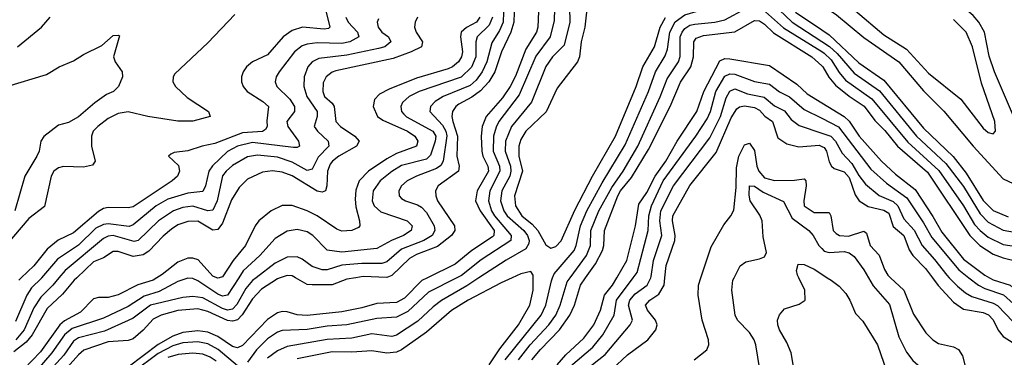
# Model space of a CAD drawing. Header units: inches. Extents: x 1305375 to 1407406, y 744550 to 841633.
# Tile 254 of 256: x 1346773 to 1350735, y 829680 to 831040. Entities that reach past the tile are written whole.
import ezdxf

# ---------------------------------------------------------------- set-up
doc = ezdxf.new("R2010")
doc.units = ezdxf.units.IN
doc.header["$MEASUREMENT"] = 0
for name, color, linetype in [('B3842', 7, 'Continuous'), ('B3843', 7, 'Continuous'), ('B3852', 7, 'Continuous'), ('B3853', 7, 'Continuous')]:
    doc.layers.add(name, color=color, linetype=linetype)

msp = doc.modelspace()

# ---------------------------------------------------------------- linework, layer by layer
at = {"layer": 'B3842', "color": 5}
for points, elevation in [([(1347325.4, 830000), (1347310, 829990.5), (1347248.4, 829971.6), (1347170, 829930.8), (1347130, 829921.2), (1347090, 829920.2), (1347070, 829914.8), (1347018.3, 829861.7), (1346953.9, 829826.1), (1346934.6, 829810), (1346857.7, 829702.3), (1346790, 829631.9), (1346740.5, 829599.5)], 1420), ([(1347003.3, 830000), (1346992.9, 829990), (1346945.8, 829934.2), (1346883.4, 829876.6), (1346823.6, 829770), (1346799.5, 829740.5), (1346750, 829701.2)], 1380), ([(1346861.7, 830000), (1346860.9, 829999.1), (1346820.4, 829959.6), (1346801.5, 829930), (1346756.1, 829823.9)], 1340), ([(1347724.3, 830000), (1347710, 829989.2), (1347682.6, 829957.4), (1347647.1, 829892.9), (1347630, 829873.2), (1347610, 829869.3), (1347590, 829875.8), (1347510, 829919.6), (1347470, 829925.1), (1347430, 829920.2), (1347300.1, 829890), (1347230, 829837.4), (1347210, 829827.4), (1347114.4, 829785.6), (1347010, 829757.8), (1346990, 829744.1), (1346951.3, 829688.7), (1346880.3, 829610), (1346843.4, 829550), (1346800.5, 829499.5), (1346782.8, 829470), (1346756.7, 829390)], 1460), ([(1346931.3, 830000), (1346906.2, 829970), (1346858.3, 829921.7), (1346830, 829878.4), (1346791, 829790), (1346757.8, 829750)], 1360), ([(1347654.6, 830000), (1347610, 829929.9), (1347590, 829926.2), (1347570, 829934.2), (1347490, 829988.2), (1347470, 829997.1), (1347450, 829998.6), (1347410, 829984.9), (1347334.5, 829945.5), (1347274.1, 829925.9), (1347210, 829885), (1347110, 829837), (1346984.4, 829795.6), (1346953.7, 829770), (1346902.6, 829697.4), (1346810, 829589.9), (1346769.5, 829550.5)], 1440), ([(1346780, 830000), (1346769.7, 829990)], 1320), ([(1347821.8, 830000), (1347810, 829995.8), (1347746.1, 829953.9), (1347710, 829914.8), (1347668.7, 829851.3), (1347649.1, 829830.9), (1347630, 829824.7), (1347610, 829828), (1347530, 829864.5), (1347490, 829874.7), (1347410, 829868.1), (1347342.7, 829850), (1347310, 829833.3), (1347270, 829788.5), (1347230, 829754.2), (1347210, 829747.5), (1347130, 829741.7), (1347031.4, 829708.6), (1347010, 829690.3), (1346921.9, 829590)], 1480), ([(1348413.9, 830000), (1348391.2, 829988.8), (1348321.7, 829918.3), (1348290, 829900.5), (1348210, 829896.7), (1348150, 829878.9), (1348070, 829862.9), (1347930, 829847.9), (1347890.2, 829850.2), (1347850, 829863.3), (1347830, 829864.5), (1347810, 829859.3), (1347770, 829831.8), (1347670, 829727.5), (1347650, 829717.6), (1347630, 829722.8), (1347570, 829763.4), (1347530, 829780.5), (1347490, 829786.9), (1347430, 829780.1), (1347390, 829765.4), (1347330, 829731.3), (1347210, 829640.6)], 1520), ([(1347575.3, 830000), (1347570, 829998.4), (1347566.3, 830000)], 1420), ([(1348532.1, 830000), (1348418.4, 829941.6), (1348335.3, 829864.7), (1348290, 829841.5), (1348210, 829836.3), (1348089.1, 829810.9), (1348010, 829804.9), (1347930, 829791.6), (1347830, 829788.4), (1347810, 829781.5), (1347770, 829753.5), (1347726.1, 829710), (1347690, 829660.6)], 1540), ([(1348621.1, 830000), (1348572.2, 829967.8), (1348470, 829908.6), (1348436.6, 829883.4), (1348375, 829825), (1348290, 829768.8), (1348270, 829763.6), (1348190, 829774.2), (1348110, 829757.1), (1348010, 829752), (1347850, 829722.9), (1347810, 829705.2), (1347770, 829675.9)], 1560), ([(1348125.9, 830000), (1348090, 829994.5), (1348030, 829972.3), (1347950, 829971.5), (1347930, 829973.2), (1347883.2, 830000)], 1480), ([(1348754.9, 830000), (1348710, 829980.1), (1348578.1, 829910), (1348510, 829867.7), (1348410, 829781.3), (1348310.1, 829710), (1348290, 829701.1), (1348250, 829696.2), (1348190, 829705.9), (1348110, 829700.2), (1348030, 829702.3), (1347890, 829673.5)], 1580), ([(1348662.8, 829650), (1348705.6, 829714.4), (1348780.6, 829810), (1348826.2, 829890), (1348839.3, 829950), (1348839.4, 830000)], 1580), ([(1348726.2, 829670), (1348871.5, 829850), (1348890.5, 829890), (1348912.4, 829987.6), (1348917.6, 830000)], 1560), ([(1348779.7, 829670), (1348827, 829730), (1348901.7, 829810), (1348929.9, 829850), (1348948.5, 829890), (1348976, 829984), (1348987.7, 830000)], 1540), ([(1348834.1, 829670), (1348868.1, 829711.8), (1348945, 829790), (1348987.3, 829850), (1349005.5, 829890), (1349029, 829971), (1349049.7, 830000)], 1520), ([(1348935.2, 829650), (1348970.4, 829689.6), (1349043.4, 829756.6), (1349083.6, 829810), (1349110.4, 829869.6), (1349125.9, 829930), (1349158.6, 829970), (1349176, 830000)], 1480), ([(1348990, 829644.2), (1349079.6, 829720.4), (1349120.1, 829770), (1349165, 829850), (1349174.3, 829910), (1349241.9, 830000)], 1460), ([(1349052.3, 829630), (1349128.3, 829691.7), (1349229.6, 829810.4), (1349238.4, 829830), (1349222.6, 829890), (1349228.4, 829910), (1349250, 829935.3), (1349298.4, 829970), (1349312.2, 830000)], 1440), ([(1349156.2, 829630), (1349218.1, 829690), (1349299.9, 829750), (1349332.1, 829790), (1349337.6, 829810), (1349331.3, 829830), (1349298.8, 829870), (1349291.4, 829890), (1349309.2, 829910), (1349345.3, 829934.7), (1349366.1, 829970), (1349369.1, 830000)], 1420), ([(1349487.3, 829670), (1349538.3, 829710), (1349546.2, 829730), (1349545.2, 829750), (1349519.6, 829830), (1349503.7, 829930), (1349504.5, 829970), (1349514.2, 830000)], 1380), ([(1349750.9, 829630), (1349735.4, 829730), (1349728.3, 829750), (1349710, 829779.4), (1349661.5, 829830), (1349651.3, 829850), (1349638.9, 829950), (1349643.1, 829990), (1349648, 830000)], 1360), ([(1349895.1, 829595.1), (1349877.7, 829697.7), (1349860, 829740), (1349830.9, 829790), (1349823.5, 829810), (1349822.6, 829830), (1349830, 829850.7), (1349850, 829874.4), (1349910, 829894.3), (1349933.7, 829910), (1349932.8, 829950), (1349908.1, 830000)], 1340), ([(1347650, 829644.8), (1347571.8, 829711.8), (1347530, 829734.1), (1347490, 829742.4), (1347430, 829737.6), (1347390, 829725.7), (1347330, 829695.6), (1347230, 829619.4)], 1540), ([(1347564.1, 829664.1), (1347540.1, 829680.1), (1347510, 829691.9), (1347470, 829697), (1347410.7, 829690.7), (1347370, 829679.2)], 1560)]:
    msp.add_lwpolyline(points, dxfattribs=dict(at, elevation=elevation))
at = {"layer": 'B3843', "color": 5}
for points, elevation in [([(1348862.9, 831137.1), (1348858.1, 831010), (1348852.6, 830990), (1348810, 830920.9), (1348767.8, 830812.2), (1348746.3, 830770), (1348715.2, 830724.8), (1348650.1, 830650), (1348633.8, 830610), (1348630, 830570), (1348632.1, 830510), (1348636.6, 830490), (1348657.3, 830450), (1348659.1, 830430), (1348614.3, 830350), (1348607.8, 830310), (1348625.6, 830270), (1348682.4, 830190), (1348681, 830170), (1348675.6, 830164.4), (1348592.3, 830110), (1348525.1, 830054.9), (1348413.9, 830000)], 1520), ([(1348926.8, 831130), (1348923.6, 831036.4), (1348908.1, 830970), (1348850, 830892.9), (1348783.3, 830736.7), (1348701.6, 830630), (1348690, 830606.6), (1348680.1, 830570), (1348678.2, 830510), (1348704.2, 830450), (1348705.7, 830430), (1348664.5, 830350), (1348659.2, 830310), (1348672.2, 830270), (1348684.3, 830250), (1348751.2, 830170), (1348748.7, 830150), (1348630, 830072.8), (1348550.5, 830009.5), (1348532.1, 830000)], 1540), ([(1348917.6, 830000), (1348924.2, 830015.8), (1349004.2, 830110), (1349012.8, 830130), (1349029, 830210), (1349055.3, 830270), (1349117.2, 830382.8), (1349210, 830536.1), (1349303.8, 830750), (1349331.2, 830830), (1349370, 830893.6), (1349379.2, 830920.8), (1349389, 830990), (1349410, 831030.7), (1349450, 831059.3), (1349670, 831125), (1349729.4, 831130.6), (1349770, 831125.5), (1349802.9, 831102.9), (1349881.4, 831030), (1350000, 830952.3)], 1560), ([(1348985.7, 831090), (1348987.3, 831030), (1348963.5, 830936.5), (1348916.8, 830890), (1348890, 830851.1), (1348832.6, 830707.4), (1348752.7, 830610), (1348728.4, 830550), (1348726.3, 830510), (1348748.1, 830450), (1348750, 830430), (1348744.8, 830410), (1348712.5, 830350), (1348707.3, 830310), (1348720.7, 830270), (1348734.1, 830250), (1348801.6, 830190), (1348816.2, 830170), (1348822.6, 830150), (1348821.4, 830138.6), (1348810, 830116.7), (1348730, 830071.7), (1348621.1, 830000)], 1560), ([(1348987.7, 830000), (1349053.4, 830090), (1349069.7, 830130), (1349071.4, 830190), (1349103, 830270), (1349155.7, 830364.3), (1349201.9, 830430), (1349259.9, 830530), (1349350.5, 830729.5), (1349378.7, 830801.3), (1349423.8, 830870), (1349430, 830890.8), (1349430.7, 830970), (1349438.3, 830990), (1349450, 831004.8), (1349470, 831017), (1349490, 831022), (1349570, 831029.8), (1349610, 831039.7), (1349695.1, 831084.9), (1349730, 831091.1), (1349762.5, 831082.5), (1349846.6, 831006.6), (1350000, 830911.1)], 1540), ([(1347639.5, 831060.5), (1347530, 830946.6), (1347397.9, 830822.1), (1347390.2, 830810), (1347389.5, 830790), (1347399.8, 830770), (1347446.9, 830726.9), (1347533.4, 830670), (1347539.5, 830650), (1347470, 830631.6), (1347409.5, 830630.5), (1347289.5, 830649.5), (1347210, 830668.9), (1347170, 830661.8), (1347130, 830641.5), (1347088.4, 830610), (1347069.6, 830590), (1347062, 830570), (1347062.5, 830530), (1347077.1, 830470), (1347066.6, 830453.4), (1347030, 830445.4), (1346950, 830448.1), (1346930, 830442.7), (1346911.3, 830430), (1346899.4, 830410), (1346873.2, 830286.8), (1346810, 830238.7), (1346717.5, 830130)], 1280), ([(1346764.8, 830930), (1346860.6, 831010), (1346895.6, 831050)], 1280), ([(1348004.6, 831075.4), (1348021.4, 831010), (1348015.9, 831004.1), (1347998.3, 831001.7), (1347911, 831009), (1347870, 830996.2), (1347834, 830970), (1347770, 830898), (1347710.1, 830869.9), (1347686, 830850), (1347672.1, 830830), (1347665.3, 830810), (1347665.6, 830790), (1347672.4, 830770), (1347688.7, 830750), (1347751.6, 830710), (1347774, 830690), (1347767.2, 830632.8), (1347769.1, 830610), (1347762.7, 830597.3), (1347750.3, 830589.7), (1347670, 830584.5), (1347559.1, 830540.9), (1347507.5, 830530), (1347450, 830511.1), (1347395.2, 830504.8), (1347381.5, 830498.5), (1347372.2, 830490), (1347412.4, 830452.4), (1347416.6, 830430), (1347408.8, 830410), (1347387, 830390), (1347230, 830285.6), (1347210, 830281.2), (1347130, 830282.8), (1347110, 830279.4), (1347090, 830267.3), (1346990, 830181.8), (1346928, 830152), (1346884.1, 830115.9), (1346830, 830048.6), (1346780, 830000)], 1320), ([(1348085.6, 831050), (1348094.9, 831030), (1348132.2, 830990), (1348138.4, 830970), (1348102.2, 830950), (1348070, 830943.6), (1347970, 830946.2), (1347930, 830941.4), (1347910, 830934.2), (1347878.9, 830910), (1347816.9, 830830), (1347805.9, 830810), (1347801.9, 830790), (1347808.2, 830770), (1347859.6, 830719.6), (1347879.4, 830690), (1347879.3, 830670), (1347848.7, 830630), (1347852.8, 830610), (1347895.6, 830550), (1347899.2, 830530), (1347890, 830524.6), (1347875.2, 830524.8), (1347710, 830545.4), (1347650, 830530.7), (1347610, 830508.6), (1347548.5, 830451.5), (1347535, 830430), (1347520.4, 830370), (1347510, 830347.3), (1347450, 830340.9), (1347370, 830317.3), (1347322, 830290), (1347230, 830213.2), (1347213.3, 830206.7), (1347130, 830217.9), (1347110, 830214.4), (1347079.8, 830200.2), (1347010, 830131.4), (1346925.1, 830074.9), (1346861.7, 830000)], 1340), ([(1348373.9, 831050), (1348364.2, 831030), (1348361.7, 831010), (1348368, 830990), (1348394.4, 830950), (1348389.4, 830930), (1348348.6, 830910), (1348276, 830884), (1348045.7, 830834.3), (1348030, 830828.5), (1348006.4, 830810), (1347994.7, 830785.3), (1347992.4, 830750), (1347999.9, 830730), (1348030, 830703.4), (1348038.3, 830690), (1348044.9, 830630), (1348064.1, 830610), (1348121.4, 830570), (1348138.6, 830550), (1348128.8, 830530), (1348058, 830490), (1348031.8, 830470), (1348022.8, 830457.2), (1348011.7, 830430), (1348009.7, 830370.3), (1348004.1, 830350), (1347990, 830344.4), (1347970, 830349.4), (1347870, 830411.1), (1347830, 830426), (1347790, 830431.2), (1347750, 830426.1), (1347690, 830397.1), (1347656.1, 830363.9), (1347625.4, 830314.6), (1347590, 830220.4), (1347570, 830194), (1347550, 830191.5), (1347490, 830227.8), (1347450, 830226.8), (1347410, 830212.7), (1347383.6, 830196.4), (1347350, 830167.8), (1347292.4, 830107.6), (1347270, 830092.5), (1347230, 830085.3), (1347170, 830106.2), (1347150, 830105.9), (1347110, 830080.9), (1347070, 830064.1), (1347003.3, 830000)], 1380), ([(1348624.1, 831050), (1348610.6, 831029.4), (1348571.3, 831008.7), (1348549.3, 830990), (1348546.7, 830970), (1348554.8, 830910), (1348551, 830890), (1348538.6, 830870), (1348515.1, 830850), (1348497.8, 830842.2), (1348370, 830803.8), (1348259.5, 830760.5), (1348220.7, 830739.3), (1348201.5, 830718.5), (1348196.1, 830690), (1348213.3, 830650), (1348234.8, 830634.8), (1348334.2, 830590), (1348362.8, 830570), (1348375.1, 830550), (1348370, 830529.9), (1348290, 830500.9), (1348250, 830479.2), (1348176.4, 830430), (1348139.5, 830390), (1348126.4, 830353.6), (1348123.5, 830316.5), (1348125.8, 830285.8), (1348140.4, 830230), (1348142.2, 830210), (1348137.1, 830202.9), (1348109.6, 830190.4), (1348070, 830188.4), (1348050, 830195.9), (1347970, 830249.2), (1347930, 830269.6), (1347870, 830291), (1347830, 830291.1), (1347785, 830270), (1347735, 830230), (1347721, 830210), (1347682.5, 830130), (1347632.6, 830070), (1347590, 830004.3), (1347575.3, 830000)], 1420), ([(1348675.6, 831050), (1348662.2, 831017.8), (1348614.5, 830970), (1348609.2, 830950), (1348608.4, 830890), (1348590.9, 830849.1), (1348550, 830808.8), (1348380.5, 830750), (1348341, 830730), (1348314.1, 830705.9), (1348306.3, 830690), (1348309.6, 830670), (1348318.8, 830658.8), (1348330, 830647.8), (1348435.6, 830590), (1348447.6, 830570), (1348445.6, 830550), (1348426.2, 830493.8), (1348410, 830477.6), (1348310, 830452.4), (1348270, 830428), (1348223.6, 830390), (1348195, 830350), (1348191, 830310), (1348199.1, 830290), (1348226.4, 830266.4), (1348331.9, 830230), (1348352.5, 830210), (1348348.8, 830190), (1348317.3, 830170), (1348269.3, 830150.7), (1348210, 830118), (1348070, 830102.8), (1348010, 830111.1), (1347952.5, 830170), (1347930, 830184.9), (1347890, 830194.1), (1347850, 830187.5), (1347801.1, 830158.9), (1347739.1, 830090), (1347672.3, 830027.7), (1347654.6, 830000)], 1440), ([(1348719.8, 831070), (1348718.3, 831030), (1348704.4, 830995.6), (1348673, 830947), (1348652.7, 830870), (1348634.7, 830830), (1348610, 830796.6), (1348585.7, 830774.3), (1348477.2, 830730), (1348445, 830710), (1348425.8, 830690), (1348423.4, 830670), (1348474.2, 830614.2), (1348488.3, 830590), (1348492.5, 830572.5), (1348477.1, 830470), (1348467.2, 830452.8), (1348450, 830439.8), (1348369.3, 830410), (1348332.3, 830390), (1348310.1, 830370), (1348299.2, 830350), (1348300.5, 830330), (1348310, 830319.8), (1348325.5, 830310), (1348374.2, 830294.2), (1348390, 830284.6), (1348410, 830263.6), (1348440.5, 830210), (1348443.3, 830190), (1348432.3, 830170), (1348399.2, 830150), (1348310, 830114.7), (1348250, 830064.8), (1348230, 830057.4), (1348150, 830057.7), (1348070, 830051), (1348010, 830032.1), (1347990, 830032.1), (1347950, 830045.4), (1347910, 830075.4), (1347890, 830084.5), (1347850, 830082.6), (1347801.7, 830058.3), (1347724.3, 830000)], 1460), ([(1348763.4, 831070), (1348762.1, 831030), (1348748.9, 830990), (1348711.9, 830910), (1348684.4, 830830), (1348660.3, 830790), (1348626.8, 830753.2), (1348592.2, 830727.8), (1348540.4, 830699.6), (1348528.2, 830690), (1348515.1, 830670), (1348512.3, 830650), (1348516, 830630), (1348534.3, 830570), (1348532.3, 830490), (1348542, 830450), (1348539.2, 830430), (1348457.1, 830370), (1348446, 830350), (1348447, 830330), (1348454.9, 830310), (1348522.4, 830210), (1348524.4, 830190), (1348511.2, 830170), (1348454, 830126), (1348370, 830093.4), (1348341.8, 830078.2), (1348270.2, 830009.8), (1348250, 830001.1), (1348155.4, 830004.6), (1348125.9, 830000)], 1480), ([(1349053.5, 831070), (1349047.5, 831010), (1349032.3, 830950), (1349025.4, 830890), (1349017.8, 830870), (1348935.8, 830764.2), (1348892.1, 830667.9), (1348809.6, 830590.4), (1348790, 830556.5), (1348782.1, 830530), (1348781, 830490), (1348796.6, 830430), (1348764.2, 830330), (1348767.7, 830290), (1348793.9, 830250), (1348835.7, 830215.7), (1348858.5, 830190), (1348890, 830133), (1348910, 830119.4), (1348930, 830126.5), (1348951.3, 830148.7), (1349007.2, 830272.8), (1349078.6, 830410), (1349170, 830570.8), (1349253.3, 830770), (1349280.9, 830850), (1349326.8, 830930), (1349350.4, 831010), (1349371.6, 831048.4)], 1580), ([(1349895.2, 831070), (1350000, 830998.7)], 1580), ([(1348217.4, 831042.6), (1348211.6, 831030), (1348216.2, 831010), (1348230.9, 830990), (1348256.6, 830970), (1348267.1, 830950), (1348242.4, 830930), (1348216.3, 830923.7), (1348090, 830897.1), (1347976.4, 830883.6), (1347950.1, 830870), (1347933.1, 830850), (1347917.8, 830810), (1347917.2, 830770), (1347928.6, 830730), (1347970.8, 830670), (1347970.1, 830650), (1347958.2, 830610), (1347971.3, 830590), (1348014.1, 830550), (1348016.8, 830530), (1347973.9, 830486.1), (1347950, 830437.4), (1347930, 830431.6), (1347870, 830466.2), (1347810, 830486.5), (1347730, 830494.1), (1347690, 830487), (1347630, 830452), (1347604.2, 830430), (1347590, 830411.1), (1347568.1, 830310), (1347550, 830271.9), (1347530, 830269.9), (1347470, 830289.1), (1347430, 830283.4), (1347392.4, 830270), (1347332.2, 830230), (1347250, 830150.3), (1347234, 830145.9), (1347150, 830170.2), (1347130, 830167.9), (1347110, 830158.2), (1346956.5, 830030), (1346931.3, 830000)], 1360), ([(1349049.7, 830000), (1349090, 830056.8), (1349118.2, 830110), (1349123.5, 830130), (1349125.6, 830190), (1349180.4, 830330), (1349191.1, 830350), (1349235.5, 830404.5), (1349303.6, 830516.4), (1349390.4, 830690.4), (1349431.8, 830788.2), (1349473.1, 830850), (1349484.3, 830890), (1349486, 830950), (1349495.1, 830964.9), (1349524.2, 830975.8), (1349650, 830990.4), (1349730, 831036.3), (1349750, 831035.6), (1349770, 831022.3), (1349806.3, 830986.3), (1349960.3, 830890), (1350000, 830854.5)], 1520), ([(1346721.6, 830770), (1346881.3, 830818.7), (1346932.7, 830850), (1346990, 830873.8), (1347030, 830899.6), (1347104, 830936), (1347150, 830975.5), (1347170, 830978), (1347174.8, 830974.8), (1347151, 830890), (1347158, 830870), (1347186, 830830), (1347186.8, 830810), (1347170.8, 830770), (1347150.8, 830750), (1347122, 830738), (1347075.7, 830704.3), (1347010, 830648.3), (1346970, 830626), (1346930, 830614.7), (1346870, 830569.6), (1346859, 830550), (1346851.4, 830510), (1346842.4, 830490), (1346793.7, 830410), (1346754, 830270)], 1260), ([(1349176, 830000), (1349216.4, 830070), (1349251.3, 830208.7), (1349263.7, 830296.3), (1349295.9, 830344.1), (1349330, 830410), (1349373, 830470), (1349418.7, 830550), (1349498.2, 830670), (1349526, 830750), (1349590, 830873.8), (1349610, 830883.1), (1349630, 830881.4), (1349790, 830854.9), (1349899.5, 830779.5), (1349941, 830741), (1350000, 830704.8)], 1480), ([(1349241.9, 830000), (1349258.2, 830021.8), (1349302.4, 830190), (1349304.2, 830250), (1349314.8, 830290), (1349362.8, 830390), (1349493.6, 830570), (1349539, 830641), (1349552.6, 830670), (1349573.6, 830750), (1349610, 830812.4), (1349630, 830822.2), (1349650, 830820.6), (1349730, 830790.4), (1349790, 830779.4), (1349830, 830749), (1349870, 830729.1), (1349930, 830678.4), (1350000, 830642.9)], 1460), ([(1349312.2, 830000), (1349314.6, 830005.4), (1349323.4, 830070), (1349357.1, 830170), (1349349.1, 830230), (1349353.1, 830270), (1349404.1, 830370), (1349550, 830563.3), (1349592.3, 830650), (1349615.1, 830724.9), (1349630, 830752.2), (1349650, 830760.8), (1349701.1, 830741.1), (1349768, 830728), (1349810, 830693), (1349850, 830673.2), (1349877.7, 830637.7), (1349910, 830613.8), (1350000, 830582.7)], 1440), ([(1349369.1, 830000), (1349374.1, 830050), (1349408.8, 830150), (1349410.5, 830170.5), (1349399.8, 830230), (1349401.7, 830250), (1349470, 830372.2), (1349575, 830505), (1349635.8, 830644.2), (1349659.2, 830680.8), (1349670, 830689.1), (1349690, 830692.3), (1349730, 830686.4), (1349750, 830675), (1349771.7, 830651.6), (1349801.5, 830630), (1349824, 830564), (1349859.2, 830539.2), (1349907.9, 830527.9), (1349990, 830533.9), (1350000, 830529.5)], 1420), ([(1349514.2, 830000), (1349554.9, 830125.1), (1349606.3, 830213.7), (1349635.1, 830250), (1349647, 830273), (1349656.3, 830363.7), (1349657, 830443), (1349667.2, 830490), (1349690, 830535.7), (1349710, 830541.9), (1349730, 830513.1), (1349739, 830450), (1349746.6, 830430), (1349770, 830403.1), (1349810, 830392.4), (1349890, 830392.8), (1349930, 830399.2), (1349935.6, 830390), (1349937.2, 830370), (1349927.7, 830310), (1349929.8, 830289.8), (1349970, 830263.6), (1350000, 830263.3)], 1380), ([(1349648, 830000), (1349671.4, 830048.6), (1349695.4, 830064.6), (1349750, 830075.8), (1349770, 830084.6), (1349777.9, 830102.1), (1349764.6, 830164.6), (1349760.1, 830230), (1349751.8, 830251.8), (1349711.7, 830310), (1349707.6, 830332.4), (1349709.6, 830370.4), (1349730, 830369.5), (1349764.7, 830344.7), (1349846.7, 830306.7), (1349880.6, 830240.6), (1349948, 830190), (1349965.5, 830170), (1349988.3, 830130), (1350000, 830118)], 1360), ([(1347566.3, 830000), (1347550, 830006.8), (1347492.1, 830072.1), (1347470, 830079.7), (1347450, 830078.7), (1347410, 830062.8), (1347346.8, 830013.2), (1347325.4, 830000)], 1420), ([(1349908.1, 830000), (1349903.2, 830010), (1349899, 830030), (1349905.5, 830054.5), (1349930, 830053.4), (1349970, 830034.5), (1350000, 830014.9)], 1340), ([(1348839.4, 830000), (1348839.4, 830010), (1348830, 830025.4), (1348790, 830015.5), (1348754.9, 830000)], 1580), ([(1347883.2, 830000), (1347870, 830007.6), (1347849.9, 830009.9), (1347821.8, 830000)], 1480)]:
    msp.add_lwpolyline(points, dxfattribs=dict(at, elevation=elevation))
at = {"layer": 'B3852', "color": 5}
for points, elevation in [([(1350022.7, 830000), (1350038, 829990), (1350070, 829966), (1350096.9, 829936.9), (1350113.8, 829910), (1350135.9, 829855.9), (1350165.7, 829825.7), (1350224.7, 829730), (1350261.6, 829621.6)], 1340), ([(1350188.4, 830000), (1350207, 829967), (1350273.1, 829893.1), (1350310, 829762), (1350340.6, 829700.6), (1350366.7, 829666.8), (1350387.8, 829647.8), (1350436.4, 829630), (1350456.5, 829616.5), (1350464.4, 829604.4), (1350490, 829528.5), (1350514.3, 829490), (1350530, 829478.2), (1350550, 829472.7), (1350610, 829481.9), (1350630, 829474.6), (1350645.8, 829445.8), (1350679, 829359), (1350699.2, 829330), (1350770, 829280.5)], 1360), ([(1350277.2, 830000), (1350330.1, 829950), (1350370, 829853.4), (1350418.7, 829778.7), (1350446.5, 829750), (1350470, 829735), (1350530, 829721.5), (1350550.8, 829710.8), (1350565.9, 829685.9), (1350583, 829623), (1350598.3, 829598.3), (1350630, 829575.3), (1350690, 829567), (1350701, 829561), (1350710.8, 829550.8), (1350729.6, 829470), (1350750, 829440.5)], 1380), ([(1350445.6, 830000), (1350469.2, 829969.2), (1350530, 829901.9), (1350570, 829873.6), (1350650, 829860.5), (1350671.5, 829851.5), (1350690, 829830.1), (1350710, 829789.4), (1350730, 829763.9), (1350810, 829713)], 1420), ([(1350513.5, 830000), (1350546.5, 829966.5), (1350578.8, 829938.8), (1350604.2, 829924.2), (1350690, 829898.1), (1350707.9, 829887.9), (1350770, 829822), (1350850.7, 829770.7), (1350890, 829729.6), (1350913.2, 829713.2), (1350943.9, 829703.9), (1351090, 829683.1), (1351130, 829684.3), (1351170, 829694.7), (1351270, 829735.7), (1351316.8, 829763.2), (1351381.6, 829818.4), (1351430, 829893.1), (1351450, 829906.3), (1351495, 829925), (1351511.1, 829948.9), (1351512.3, 830000)], 1440), ([(1350592.6, 830000), (1350630.4, 829970.4), (1350656.5, 829956.5), (1350731.2, 829931.2), (1350810, 829860.1), (1350950, 829785.3), (1350990, 829773.1), (1351090, 829757.7), (1351150, 829766.7), (1351240.6, 829799.4), (1351289.9, 829830), (1351330.4, 829870), (1351410.4, 829970), (1351420.1, 829990), (1351423.3, 830000)], 1460), ([(1350674.8, 830000), (1350690, 829992.1), (1350758.7, 829970), (1350830, 829906.7), (1350930, 829853.1), (1350990, 829836.8), (1351090, 829825.4), (1351130, 829831.1), (1351187.1, 829852.9), (1351247.6, 829892.4), (1351288, 829932), (1351329.4, 829990.6), (1351334.2, 830000)], 1480)]:
    msp.add_lwpolyline(points, dxfattribs=dict(at, elevation=elevation))
at = {"layer": 'B3853', "color": 5}
for points, elevation in [([(1350849.5, 830470), (1350695.4, 830830), (1350673.4, 830893.4), (1350654.5, 830990), (1350632.9, 831030), (1350610, 831056), (1350569.5, 831090), (1350429.1, 831189.1), (1350276.5, 831336.5), (1350112.9, 831450), (1350095.9, 831475.9), (1350088.2, 831510), (1350091.8, 831550), (1350112.1, 831650), (1350135.3, 831804.7), (1350175.5, 831970), (1350174.9, 832010), (1350167.3, 832030), (1350150.5, 832050), (1350130, 832063.6), (1350110, 832072), (1350070, 832076.6), (1350000, 832057.5)], 1620), ([(1350000, 831099.8), (1350059.8, 831059.8), (1350170, 830967.6), (1350310, 830869.3), (1350410, 830753.2), (1350491.5, 830671.5), (1350610, 830530.9), (1350730, 830398.5), (1350770, 830380.1)], 1620), ([(1350135.9, 831075.9), (1350250, 830978.7), (1350341.1, 830921.1), (1350430, 830824.7), (1350559.5, 830719.5), (1350650, 830603.2), (1350670, 830585.8), (1350690, 830580.3), (1350699.7, 830590), (1350696.2, 830630), (1350643.5, 830783.5), (1350606.5, 830930), (1350580.6, 830990), (1350530, 831039.9)], 1640), ([(1350000, 830998.7), (1350030, 830978.3), (1350150, 830866.2), (1350250, 830796.5), (1350410, 830603.3), (1350529, 830489), (1350580.9, 830420.9), (1350650, 830311.5), (1350690, 830271.7), (1350750, 830245.6)], 1580), ([(1350000, 830952.3), (1350031.6, 830931.6), (1350062.9, 830902.9), (1350130, 830824.3), (1350232.5, 830752.5), (1350380.8, 830570), (1350500, 830460), (1350570, 830367.9), (1350637.7, 830257.7), (1350670, 830224.1), (1350730, 830191.6), (1350830, 830174.2)], 1560), ([(1350000, 830911.1), (1350010, 830904.9), (1350037.9, 830877.9), (1350070, 830826.8), (1350096.4, 830796.4), (1350201.2, 830721.2), (1350346.6, 830546.6), (1350471.7, 830431.7), (1350570, 830289.3), (1350615, 830215.1), (1350637, 830190), (1350670, 830163.2), (1350730, 830133.7), (1350810, 830121.8)], 1540), ([(1350000, 830854.5), (1350005, 830850), (1350028.8, 830808.8), (1350056.1, 830776.1), (1350110, 830731.8), (1350171, 830691), (1350214.2, 830634.2), (1350254, 830594), (1350305.4, 830530), (1350425.3, 830425.3), (1350596.5, 830170), (1350635.8, 830130), (1350690, 830095.7), (1350730, 830080.6), (1350790, 830066), (1350871.3, 830011.3), (1350896.8, 830000)], 1520), ([(1350000, 830704.8), (1350090, 830649.5), (1350110.8, 830630.8), (1350150.9, 830570.9), (1350240.1, 830470), (1350297.4, 830417.4), (1350376.1, 830356.1), (1350447.6, 830247.6), (1350483.5, 830183.5), (1350570, 830075.2), (1350655.7, 830010), (1350674.8, 830000)], 1480), ([(1350000, 830642.9), (1350068.2, 830608.2), (1350198.2, 830438.2), (1350261.2, 830381.2), (1350342.2, 830322.2), (1350410, 830221.2), (1350442.9, 830162.9), (1350551.9, 830031.9), (1350592.6, 830000)], 1460), ([(1350000, 830582.7), (1350036.6, 830570), (1350055.3, 830550), (1350082.1, 830502.1), (1350121, 830461), (1350150, 830411.5), (1350176.6, 830376.6), (1350231.4, 830331.4), (1350287.6, 830307.6), (1350306.1, 830290), (1350330, 830237.7), (1350371.9, 830191.9), (1350403.7, 830130), (1350454.3, 830074.3), (1350503.7, 830010), (1350513.5, 830000)], 1440), ([(1350000, 830529.5), (1350010, 830525.1), (1350019.4, 830510), (1350030, 830466.7), (1350040.1, 830450), (1350050, 830440.8), (1350090, 830426.3), (1350110, 830403.4), (1350134.2, 830334.2), (1350150.3, 830310.3), (1350186.8, 830286.8), (1350250, 830272.5), (1350270, 830260.4), (1350287, 830207), (1350330.1, 830170), (1350352.5, 830112.5), (1350367.3, 830090), (1350417.2, 830037.2), (1350445.6, 830000)], 1420), ([(1350000, 830263.3), (1350030, 830263), (1350036.7, 830250), (1350046.1, 830190), (1350058.2, 830178.2), (1350071, 830171), (1350108.1, 830168.1), (1350170, 830187.2), (1350179.7, 830179.7), (1350194.6, 830130), (1350231.7, 830091.7), (1350253.1, 830033.1), (1350266.6, 830010), (1350277.2, 830000)], 1380), ([(1350000, 830118), (1350010, 830107.8), (1350030, 830102.5), (1350090, 830106), (1350110, 830100.1), (1350130, 830086.4), (1350170, 830032.7), (1350188.4, 830000)], 1360), ([(1350000, 830014.9), (1350022.7, 830000)], 1340)]:
    msp.add_lwpolyline(points, dxfattribs=dict(at, elevation=elevation))

doc.saveas('drawing.dxf')
